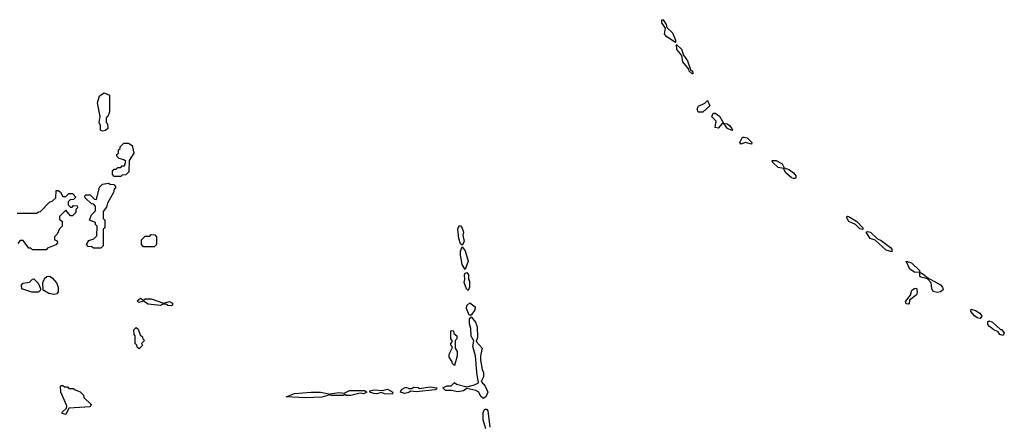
# Model space of a CAD drawing. Extents: x 2776963 to 2884430, y 684484 to 829250.
# Tile 52 of 256: x 2851441 to 2857903, y 729314 to 731950. Entities that reach past the tile are written whole.
import ezdxf

# ---------------------------------------------------------------- set-up
doc = ezdxf.new("R2010")
doc.units = 0

msp = doc.modelspace()

# ---------------------------------------------------------------- linework, layer by layer
at = {"layer": '0CON20XD'}
for points in [[(2855745, 731800), (2855688, 731838), (2855672.5, 731855), (2855680, 731895), (2855655, 731930), (2855655, 731950), (2855665, 731950), (2855685, 731917.5), (2855688.3, 731898.3), (2855725, 731862.9), (2855745, 731816.7), (2855745, 731800)], [(2855855, 731593.8), (2855835, 731612.5), (2855832.5, 731625), (2855794.4, 731674.4), (2855787.5, 731715), (2855754.3, 731755), (2855753, 731787), (2855785, 731755.7), (2855798, 731718), (2855825, 731680.8), (2855847, 731617), (2855856.1, 731613.9), (2855860, 731595), (2855855, 731593.8)], [(2851985, 731217.5), (2851972.5, 731225), (2851972.5, 731255), (2851963.8, 731275), (2851970, 731315), (2851952.5, 731405), (2851965, 731450), (2851995, 731470), (2852030, 731455), (2852030, 731345), (2852020, 731315), (2852010, 731305), (2852010, 731275), (2852017, 731267), (2852020, 731235), (2852005, 731223.3), (2851985, 731217.5)], [(2855925, 731342.5), (2855895, 731342.5), (2855887.5, 731365), (2855897, 731383), (2855938.3, 731401.7), (2855955, 731420), (2855970, 731385), (2855925, 731342.5)], [(2856115, 731222.5), (2856087.5, 731235), (2856060, 731270), (2856051.7, 731268.3), (2856025, 731237.5), (2856005, 731242.5), (2856013, 731283), (2855983.6, 731313.6), (2855993.6, 731336.4), (2856005, 731337.5), (2856035, 731315.8), (2856060, 731270), (2856085, 731265.6), (2856100, 731255), (2856116.2, 731235), (2856120, 731225), (2856115, 731222.5)], [(2856245, 731133.3), (2856205, 731143.8), (2856175, 731133.3), (2856167.5, 731145), (2856185, 731180), (2856195, 731180), (2856215.7, 731175), (2856245.7, 731145), (2856245, 731133.3)], [(2852105, 730920), (2852061.7, 730921.7), (2852050, 730935), (2852050, 730955), (2852061.7, 730968.3), (2852075, 730970), (2852085, 730980), (2852105, 730980), (2852115, 730990), (2852128.3, 730991.7), (2852138.3, 731018.3), (2852125, 731030), (2852095, 731040), (2852080, 731055), (2852080, 731065), (2852090, 731075), (2852090, 731095), (2852100, 731105), (2852100, 731115), (2852125, 731140), (2852155, 731140), (2852180, 731125), (2852190, 731075), (2852160, 731025), (2852158.3, 730951.7), (2852138.3, 730931.7), (2852115, 730930), (2852105, 730920)], [(2856525, 730906.7), (2856504.2, 730914.2), (2856468.8, 730945), (2856455, 730972.5), (2856419.4, 730979.4), (2856382.5, 731015), (2856380, 731025), (2856406.7, 731025), (2856444.4, 731005), (2856457.5, 730977.5), (2856494, 730965), (2856520, 730945), (2856534.2, 730925), (2856535, 730912.5), (2856525, 730906.7)], [(2851975, 730450), (2851925, 730450), (2851915, 730460), (2851891.7, 730461.7), (2851880, 730475), (2851895, 730500), (2851928.3, 730511.7), (2851948.3, 730531.7), (2851950, 730595), (2851940, 730605), (2851938.3, 730618.3), (2851900, 730635), (2851911.7, 730668.3), (2851940, 730695), (2851940, 730725), (2851928.3, 730738.3), (2851911.7, 730741.7), (2851871.7, 730781.7), (2851870, 730795), (2851875, 730800), (2851905, 730800), (2851931.7, 730771.7), (2851945, 730770), (2851965, 730850), (2851985, 730870), (2852025, 730877.5), (2852035, 730870), (2852058.3, 730868.3), (2852070, 730855), (2852070, 730845), (2852061.7, 730838.3), (2852057.5, 730815), (2852017.5, 730745), (2852010.7, 730719.3), (2851988.3, 730691.7), (2851990, 730645), (2852000, 730635), (2852000, 730585), (2851990, 730575), (2851990, 730465), (2851975, 730450)], [(2851425, 730680), (2851555, 730680), (2851565, 730690), (2851578.3, 730691.7), (2851640, 730755), (2851655, 730760), (2851678.3, 730781.7), (2851681.7, 730828.3), (2851695, 730830), (2851708.3, 730818.3), (2851725, 730790), (2851745, 730790), (2851765, 730810), (2851788.3, 730808.3), (2851810, 730785), (2851795, 730770), (2851771.7, 730768.3), (2851760, 730755), (2851760, 730735), (2851775, 730720), (2851785, 730720), (2851795, 730730), (2851818.3, 730728.3), (2851820, 730715), (2851810, 730705), (2851810, 730685), (2851787, 730663), (2851775, 730662.5), (2851745, 730700), (2851701.7, 730658.3), (2851701.7, 730641.7), (2851720, 730625), (2851720, 730595), (2851701.7, 730578.3), (2851688.3, 730541.7), (2851670, 730525), (2851670, 730505), (2851688.3, 730498.3), (2851690, 730485), (2851678.3, 730471.7), (2851625, 730450), (2851615, 730440)], [(2856975, 730572.5), (2856955, 730577.5), (2856927.5, 730605), (2856883.3, 730625), (2856867.5, 730655), (2856875, 730660), (2856890, 730655), (2856935.6, 730625), (2856975.7, 730585), (2856975, 730572.5)], [(2854345, 730470), (2854335, 730480), (2854324, 730515), (2854316.2, 730575), (2854325, 730600), (2854335, 730597.5), (2854345, 730582.5), (2854353.3, 730555), (2854350, 730535), (2854357.5, 730495), (2854345, 730470)], [(2852325, 730460), (2852255, 730460), (2852240, 730475), (2852240, 730505), (2852265, 730530), (2852295, 730530), (2852305, 730540), (2852328.3, 730538.3), (2852340, 730525), (2852340, 730475), (2852325, 730460)], [(2857165, 730427.5), (2857127.3, 730437.3), (2857055, 730502.5), (2857023.3, 730515), (2856997.5, 730555), (2857005, 730560), (2857025.6, 730555), (2857070.8, 730510.8), (2857095, 730500.6), (2857155.6, 730455), (2857166, 730444), (2857165, 730427.5)], [(2851615, 730440), (2851525, 730440), (2851515, 730450), (2851501.7, 730451.7), (2851465, 730500), (2851445, 730500), (2851428.3, 730481.7)], [(2854365, 730310), (2854344.3, 730344.3), (2854334.3, 730405), (2854335, 730430), (2854345, 730460), (2854364.2, 730434.2), (2854384, 730365), (2854365, 730310)], [(2857465, 730158.8), (2857437, 730167), (2857427.5, 730185), (2857422.5, 730222.5), (2857398.3, 730248.3), (2857355, 730260), (2857350, 730265), (2857350, 730290), (2857315, 730292.5), (2857283.6, 730313.6), (2857260, 730365), (2857295, 730354.3), (2857346, 730305), (2857350, 730290), (2857367.5, 730285), (2857397.5, 730257.5), (2857485, 730210), (2857497.8, 730195), (2857503, 730177), (2857485, 730163.8), (2857465, 730158.8)], [(2851665, 730146.7), (2851632.3, 730152.3), (2851596.2, 730175), (2851593.9, 730226.1), (2851606.7, 730253.3), (2851620, 730265), (2851636.4, 730266.4), (2851655, 730256.7), (2851684.1, 730224.1), (2851694.3, 730194.3), (2851694.2, 730165), (2851685, 730151.2), (2851665, 730146.7)], [(2854385, 730172.5), (2854373.3, 730183.3), (2854358.8, 730225), (2854363.3, 730245), (2854360, 730275), (2854365, 730287.5), (2854375, 730290), (2854386.2, 730275), (2854386.7, 730245), (2854393, 730233), (2854392.5, 730195), (2854385, 730172.5)], [(2851522.2, 730162.2), (2851455, 730183.3), (2851453, 730207), (2851465, 730220), (2851505, 730227.5), (2851525, 730247.5), (2851535, 730250), (2851561.7, 730221.7), (2851577.5, 730185), (2851577.5, 730175), (2851565, 730162.9), (2851522.2, 730162.2)], [(2857275, 730083.3), (2857260, 730085), (2857255, 730100), (2857288.3, 730141.7), (2857297.5, 730175), (2857315, 730186.7), (2857327.5, 730187.5), (2857332.5, 730165), (2857327.5, 730145), (2857281.7, 730108.3), (2857280, 730085), (2857275, 730083.3)], [(2852435, 730072), (2852414.2, 730074.2), (2852403, 730083), (2852378.3, 730081.7), (2852365, 730073.8), (2852305, 730080), (2852284.2, 730084.2), (2852255, 730102.5), (2852223, 730093), (2852213.3, 730105), (2852235, 730122.5), (2852255, 730110), (2852265, 730117.5), (2852305, 730117.5), (2852385, 730090), (2852425, 730101.2), (2852445, 730090), (2852443.6, 730076.4), (2852435, 730072)], [(2854405, 730010), (2854391.7, 730011.7), (2854373.8, 730055), (2854376.7, 730075), (2854395, 730092.5), (2854430, 730065), (2854427.5, 730045), (2854405, 730010)], [(2854485, 729463.8), (2854467.5, 729477.5), (2854455, 729506), (2854435, 729517.5), (2854375, 729530), (2854355, 729514), (2854315, 729507.5), (2854275, 729516.7), (2854235, 729516.2), (2854217.5, 729535), (2854245, 729546.2), (2854272.5, 729547.5), (2854295, 729570), (2854308.3, 729558.3), (2854375, 729540), (2854427.3, 729552.7), (2854453.3, 729566.7), (2854441.2, 729635), (2854433.8, 729745), (2854416.2, 729805), (2854421.7, 729841.7), (2854403.6, 729873.6), (2854403, 729923), (2854393.3, 729955), (2854393, 729987), (2854405, 730000), (2854433.3, 729965), (2854444, 729935), (2854446, 729865), (2854438.3, 729838.3), (2854477.5, 729795), (2854466, 729745), (2854466.2, 729715), (2854476, 729655), (2854485.6, 729635), (2854485.8, 729605.8), (2854470, 729575), (2854495.5, 729545.5), (2854513.3, 729505), (2854501.2, 729475), (2854485, 729463.8)], [(2857745, 729990), (2857725, 729993.8), (2857707.3, 730007.3), (2857683.8, 730035), (2857685, 730050), (2857715, 730042.5), (2857742, 730025), (2857756, 730005), (2857745, 729990)], [(2852225, 729790), (2852211.7, 729801.7), (2852210, 729815), (2852200, 729825), (2852200, 729875), (2852193, 729883), (2852190, 729915), (2852205, 729930), (2852218.3, 729918.3), (2852231.7, 729881.7), (2852248.3, 729868.3), (2852250, 729855), (2852260, 729845), (2852240, 729825), (2852248.3, 729811.7), (2852225, 729790)], [(2857895, 729877.5), (2857875, 729883.8), (2857862.5, 729902.5), (2857835, 729913.8), (2857806.1, 729936.1), (2857795, 729950), (2857795, 729966.7), (2857805, 729973.3), (2857825, 729966), (2857877.5, 729917.5), (2857885, 729916.7), (2857903.3, 729895), (2857895, 729877.5)], [(2854295, 729680), (2854280, 729695), (2854280, 729705), (2854260, 729735), (2854260, 729755), (2854280, 729795), (2854280, 729805), (2854270, 729815), (2854270, 729825), (2854280, 729835), (2854280, 729845), (2854270, 729855), (2854270, 729905), (2854275, 729910), (2854288.3, 729908.3), (2854291.7, 729891.7), (2854310, 729875), (2854310, 729855), (2854300, 729845), (2854300, 729795), (2854311.7, 729771.7), (2854312.5, 729745), (2854295, 729680)], [(2851745, 729360), (2851720, 729365), (2851720, 729375), (2851748.3, 729401.7), (2851750, 729415), (2851712.5, 729505), (2851710, 729545), (2851715, 729550), (2851725, 729550), (2851735, 729540), (2851755, 729540), (2851765, 729530), (2851795, 729530), (2851805, 729520), (2851838.3, 729508.3), (2851860, 729485), (2851861.7, 729471.7), (2851910, 729425), (2851905, 729410), (2851765, 729400), (2851745, 729360)], [(2853315, 729468.8), (2853190, 729475), (2853244.1, 729495.9), (2853355, 729506.2), (2853415, 729505.8), (2853470, 729495), (2853470, 729485), (2853425, 729473.8), (2853315, 729468.8)], [(2853487, 729483), (2853480, 729485), (2853480, 729495), (2853535, 729502.5), (2853571.7, 729498.3), (2853606.1, 729516.1), (2853705, 729516.2), (2853720, 729505), (2853700, 729495), (2853675, 729500), (2853615, 729483.3), (2853585, 729483.3), (2853575, 729490), (2853565, 729483.3), (2853487, 729483)], [(2853885, 729492.5), (2853835, 729493.8), (2853815, 729502.5), (2853785.9, 729494.1), (2853766.4, 729496.4), (2853740, 729505), (2853740, 729515), (2853765, 729521.2), (2853825, 729517.5), (2853855.9, 729525.9), (2853890, 729505), (2853885, 729492.5)], [(2853966.4, 729496.4), (2853940, 729505), (2853947, 729523), (2853975, 729537.5), (2853995, 729530), (2854015, 729530), (2854025, 729537.5), (2854056.1, 729536.1), (2854065, 729530), (2854135, 729540), (2854180, 729535), (2854177.5, 729525), (2854165, 729520), (2854045, 729507.5), (2854007, 729513), (2853995, 729503.3), (2853966.4, 729496.4)], [(2854500, 729265), (2854484.2, 729325), (2854484.2, 729375), (2854495, 729393.3), (2854505, 729393.3), (2854514.1, 729384.1), (2854527.1, 729275)]]:
    msp.add_lwpolyline(points, dxfattribs=at)

doc.saveas('drawing.dxf')
